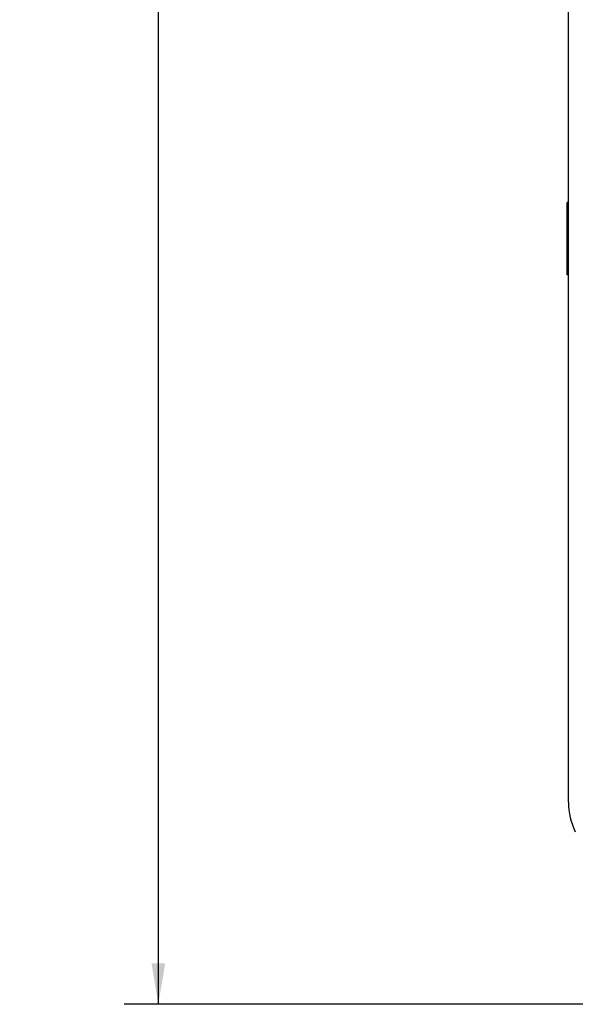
# Model space of a CAD drawing. Header units: millimetres. Extents: x 0 to 1189, y 0 to 841.
# Tile 3 of 33: x 365 to 405, y 346 to 418. Entities that reach past the tile are written whole.
import ezdxf
from ezdxf.enums import TextEntityAlignment as Align

# ---------------------------------------------------------------- set-up
doc = ezdxf.new("R2010")
doc.units = ezdxf.units.MM
doc.header["$LTSCALE"] = 65.395
doc.layers.get('0').update_dxf_attribs({"linetype": 'CONTINUOUS'})
doc.layers.add('51__DRAFT_DIMS', color=7, linetype='CONTINUOUS')
doc.styles.get("Standard").update_dxf_attribs({"font": 'simfang.ttf'})
doc.dimstyles.new('DIMSTYLE_1', dxfattribs={"dimtxt": 8, "dimasz": 3, "dimexe": 2.5, "dimexo": 0.5, "dimgap": 2, "dimtad": 1, "dimdsep": 46, "dimtxsty": 'STANDARD', "dimblk": '_FILLED', "dimblk1": '_FILLED', "dimblk2": '_FILLED', "dimcen": 0.09, "dimclrt": 3, "dimazin": 2, "dimtp": 0.5, "dimtm": 0.5, "dimtfac": 1, "dimtofl": 0, "dimtmove": 0, "dimatfit": 3, "dimldrblk": '_FILLED', "dimfxl": 1, "dimtolj": 1, "dimarcsym": 0})

# ---------------------------------------------------------------- blocks, each defined once
blk = doc.blocks.new('_FILLED')
at = {"color": 0, "linetype": 'ByBlock'}
blk.add_solid([(0, 0), (-1, 0.167), (-1, -0.167)], dxfattribs=at)
blk = doc.blocks.new('*D1')
at = {"layer": '51__DRAFT_DIMS', "color": 4}
for p, q in [((407.123, 545.537), (372.473, 545.537)), ((374.973, 545.537), (374.973, 445.537)), ((374.973, 345.537), (374.973, 445.537)), ((407.123, 345.537), (372.473, 345.537))]:
    blk.add_line(p, q, dxfattribs=at)
at = {"layer": '51__DRAFT_DIMS', "color": 4, "xscale": 3, "yscale": 3, "zscale": 3}
for p, rotation in [((374.973, 545.537), 90), ((374.973, 345.537), 270)]:
    blk.add_blockref('_FILLED', p, dxfattribs=dict(at, rotation=rotation))
at = {"layer": '51__DRAFT_DIMS', "color": 3}
blk.add_text('200', height=8, rotation=90, dxfattribs=at).set_placement((372.973, 445.537), align=Align.CENTER)

msp = doc.modelspace()

# ---------------------------------------------------------------- linework, layer by layer
at = {"color": 7}
for p, q in [((404.973, 360.317), (404.973, 530.756)), ((404.873, 398.887), (404.873, 404.187)), ((404.973, 404.187), (404.873, 404.187)), ((404.973, 398.887), (404.873, 398.887))]:
    msp.add_line(p, q, dxfattribs=at)
msp.add_arc((409.973, 360.317), 5, 180, 205.696, dxfattribs=at)

# ---------------------------------------------------------------- dimensions: what is measured, and where the dimension line sits
at = {"layer": '51__DRAFT_DIMS', "color": 4}
dim = msp.add_linear_dim(base=(374.973, 345.537), p1=(407.623, 545.537), p2=(407.623, 345.537), angle=270, dimstyle='DIMSTYLE_1', dxfattribs=at)
dim.commit()
dim.dimension.update_dxf_attribs({"geometry": '*D1', "text_midpoint": (374.973, 445.458), "dimtype": 160})

doc.saveas('drawing.dxf')
